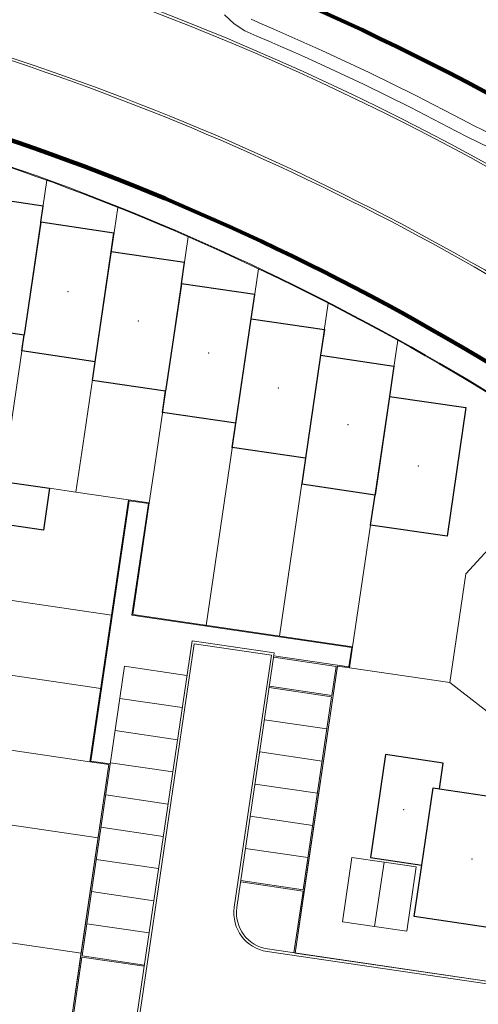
# Model space of a CAD drawing. Extents: x 168554 to 174410, y 515675 to 521218.
# Tile 87 of 110: x 172273 to 172309, y 518853 to 518929. Entities that reach past the tile are written whole.
import ezdxf

# ---------------------------------------------------------------- set-up
doc = ezdxf.new("R2010")
doc.units = 0
doc.header["$MEASUREMENT"] = 0
for name, color, linetype, lineweight in [('Algemeen - 1411 Basislijnen deelgebieden', 5, 'Continuous', 90), ('Algemeen - Fase 1A - 1070 Ondergrond  ontwerp bijgebouwen', 7, 'Continuous', 30), ('Algemeen - Fase 1A - 1070 Ondergrond  ontwerp hoofdgebouwen', 7, 'Continuous', 30), ('Algemeen - Fase 1A - 1070 Ondergrond - ontwerp', 7, 'Continuous', 9), ('Algemeen - Fase 1A - 1070 Ondergrond ontwerp parkeren eigen terrein', 7, 'Continuous', 13), ('Deelgebied 1A - bijgebouwen', 253, 'Continuous', 9), ('Deelgebied 1A - grondgebonden woningen', 253, 'Continuous', 9), ('Deelgebied 3.2 - 1070 Ondergrond ontwerp', 7, 'Continuous', 9)]:
    doc.layers.add(name, color=color, linetype=linetype, lineweight=lineweight)

msp = doc.modelspace()

# ---------------------------------------------------------------- linework, layer by layer
at = {"layer": 'Algemeen - 1411 Basislijnen deelgebieden'}
for points in [[(172267.286, 518940.403, -0.11575), (172350.588, 518894.471, -0.048514), (172377.752, 518864.69), (172381.872, 518858.997), (172417.194, 518808.927), (172429.088, 518792.066), (172482.704, 518716.064), (172482.729, 518716.029), (172487.316, 518709.527), (172488.727, 518707.526)], [(172376.545, 518835.322), (172373.419, 518839.754), (172372.953, 518840.414), (172368.342, 518846.951), (172367.183, 518848.593), (172364.843, 518851.827), (172363.194, 518854.105, 0.004188), (172361.257, 518856.64, 0.00788), (172357.499, 518861.321, 0.00788), (172353.595, 518865.881, 0.00788), (172349.549, 518870.316, 0.010499), (172343.945, 518876.022, 0.000023), (172343.933, 518876.034, 0.002414), (172342.61, 518877.313), (172340.11, 518879.606), (172336.327, 518883.076), (172335.95, 518883.395, 0.000428), (172335.704, 518883.609, 0.001375), (172334.911, 518884.292, 0.000266), (172334.759, 518884.423, 0.113994), (172258.859, 518924.035, 0.000263)]]:
    msp.add_lwpolyline(points, format="xyb", dxfattribs=at)
at = {"layer": 'Algemeen - Fase 1A - 1070 Ondergrond  ontwerp bijgebouwen'}
for points in [[(172266.647, 518894.453), (172271.94, 518893.675), (172275.551, 518893.145), (172275.079, 518889.929), (172270.874, 518890.547), (172270.91, 518890.794), (172266.211, 518891.485)], [(172301.399, 518872.669), (172300.236, 518864.754), (172304.193, 518864.172), (172305.066, 518870.109), (172305.56, 518870.036), (172305.851, 518872.015)]]:
    msp.add_lwpolyline(points, close=True, dxfattribs=at)
at = {"layer": 'Algemeen - Fase 1A - 1070 Ondergrond  ontwerp hoofdgebouwen'}
for p, q in [((172274.867, 518913.592), (172273.597, 518904.949)), ((172279.053, 518902.87), (172280.296, 518911.328)), ((172285.696, 518908.873), (172284.481, 518900.605)), ((172289.882, 518898.151), (172291.061, 518906.18)), ((172296.41, 518903.372), (172295.247, 518895.457)), ((172301.707, 518900.21), (172300.596, 518892.65))]:
    msp.add_line(p, q, dxfattribs=at)
for points in [[(172274.867, 518913.592), (172275.051, 518914.842), (172269.411, 518915.671)], [(172280.296, 518911.328), (172280.507, 518912.763), (172274.867, 518913.592)], [(172285.696, 518908.873), (172285.935, 518910.499), (172280.296, 518911.328)], [(172291.061, 518906.18), (172291.335, 518908.045), (172285.696, 518908.873)], [(172268.114, 518906.846), (172267.957, 518905.777), (172273.597, 518904.949)], [(172291.061, 518906.18), (172296.701, 518905.351), (172296.41, 518903.372)], [(172279.053, 518902.87), (172273.413, 518903.699), (172273.597, 518904.949)], [(172284.481, 518900.605), (172278.842, 518901.434), (172279.053, 518902.87)], [(172296.41, 518903.372), (172302.05, 518902.543), (172301.707, 518900.21)], [(172289.882, 518898.151), (172284.242, 518898.98), (172284.481, 518900.605)], [(172301.707, 518900.21), (172307.593, 518899.345), (172306.139, 518889.451), (172300.253, 518890.316), (172300.596, 518892.65)], [(172295.247, 518895.457), (172289.607, 518896.286), (172289.882, 518898.151)], [(172295.247, 518895.457), (172294.956, 518893.478), (172300.596, 518892.65)]]:
    msp.add_lwpolyline(points, dxfattribs=at)
msp.add_lwpolyline([(172305.066, 518870.109), (172305.56, 518870.036), (172312.486, 518869.018), (172311.032, 518859.124), (172303.612, 518860.215), (172304.193, 518864.172)], close=True, dxfattribs=at)
at = {"layer": 'Algemeen - Fase 1A - 1070 Ondergrond - ontwerp'}
for p, q in [((172278.657, 518872.12), (172281.616, 518892.253)), ((172281.616, 518892.253), (172278.657, 518872.12)), ((172281.616, 518892.253), (172283.219, 518892.018)), ((172283.219, 518892.018), (172281.616, 518892.253)), ((172278.726, 518872.17), (172281.667, 518892.185)), ((172281.667, 518892.185), (172283.151, 518891.967)), ((172283.151, 518891.967), (172281.889, 518883.379)), ((172283.219, 518892.018), (172281.957, 518883.43)), ((172281.957, 518883.43), (172283.219, 518892.018)), ((172281.889, 518883.379), (172298.807, 518880.893)), ((172281.957, 518883.43), (172298.875, 518880.944)), ((172298.875, 518880.944), (172281.957, 518883.43)), ((172282.298, 518852.734), (172286.514, 518881.426)), ((172282.525, 518852.903), (172286.683, 518881.199)), ((172286.514, 518881.426), (172292.846, 518880.496)), ((172286.683, 518881.199), (172292.619, 518880.327)), ((172298.807, 518880.893), (172298.589, 518879.409)), ((172298.875, 518880.944), (172298.64, 518879.341)), ((172298.64, 518879.341), (172298.875, 518880.944)), ((172292.619, 518880.327), (172289.769, 518860.935)), ((172292.846, 518880.496), (172289.967, 518860.906)), ((172297.595, 518879.454), (172292.797, 518880.159)), ((172298.589, 518879.409), (172292.811, 518880.258)), ((172281.323, 518879.46), (172278.052, 518857.199)), ((172286.121, 518878.755), (172281.323, 518879.46)), ((172294.458, 518857.416), (172297.7, 518879.479)), ((172297.266, 518877.218), (172297.595, 518879.454)), ((172297.365, 518877.204), (172297.7, 518879.479)), ((172298.64, 518879.341), (172297.7, 518879.479)), ((172297.7, 518879.479), (172298.64, 518879.341)), ((172292.453, 518877.824), (172297.252, 518877.119)), ((172292.468, 518877.923), (172297.266, 518877.218)), ((172297.252, 518877.119), (172295.071, 518862.279)), ((172295.155, 518862.165), (172297.365, 518877.204)), ((172280.96, 518876.987), (172285.758, 518876.281)), ((172296.888, 518874.646), (172292.09, 518875.351)), ((172280.596, 518874.513), (172285.395, 518873.808)), ((172296.525, 518872.172), (172291.727, 518872.877)), ((172280.112, 518871.906), (172276.68, 518848.557)), ((172280.112, 518871.906), (172277.938, 518857.115)), ((172280.112, 518871.906), (172278.657, 518872.12)), ((172278.657, 518872.12), (172280.112, 518871.906)), ((172280.219, 518871.951), (172278.726, 518872.17)), ((172280.233, 518872.04), (172285.031, 518871.335)), ((172296.161, 518869.699), (172291.363, 518870.404)), ((172279.869, 518869.566), (172284.668, 518868.861)), ((172295.798, 518867.225), (172291, 518867.931)), ((172279.506, 518867.093), (172284.304, 518866.388)), ((172295.435, 518864.752), (172290.636, 518865.457)), ((172279.142, 518864.619), (172283.941, 518863.914)), ((172295.056, 518862.18), (172290.258, 518862.885)), ((172295.071, 518862.279), (172290.273, 518862.984)), ((172278.779, 518862.146), (172283.577, 518861.441)), ((172294.359, 518857.431), (172295.056, 518862.18)), ((172294.458, 518857.416), (172295.155, 518862.165)), ((172278.415, 518859.673), (172283.214, 518858.967)), ((172292.301, 518857.531), (172310.11, 518854.914)), ((172292.33, 518857.729), (172310.337, 518855.082)), ((172317.534, 518854.025), (172294.458, 518857.416)), ((172277.938, 518857.115), (172276.68, 518848.557)), ((172278.037, 518857.1), (172276.794, 518848.641)), ((172282.836, 518856.395), (172278.037, 518857.1)), ((172278.052, 518857.199), (172282.85, 518856.494))]:
    msp.add_line(p, q, dxfattribs=at)
at = {"layer": 'Algemeen - Fase 1A - 1070 Ondergrond - ontwerp', "flags": 128}
for points in [[(172272.176, 518895.278), (172275.342, 518916.821)], [(172287.596, 518882.601), (172291.626, 518910.023)], [(172293.236, 518881.773), (172296.998, 518907.373)], [(172298.875, 518880.944), (172302.34, 518904.522)], [(172277.58, 518892.847), (172281.616, 518892.253)], [(172280.315, 518883.398), (172257.183, 518886.798)], [(172279.486, 518877.759), (172256.355, 518881.158)], [(172306.357, 518878.207), (172298.64, 518879.341)], [(172316.703, 518870.205), (172306.357, 518878.207)], [(172278.657, 518872.12), (172255.526, 518875.519)], [(172279.283, 518866.266), (172254.697, 518869.88)], [(172277.982, 518857.412), (172253.396, 518861.025)]]:
    msp.add_lwpolyline(points, dxfattribs=at)
at = {"layer": 'Algemeen - Fase 1A - 1070 Ondergrond - ontwerp'}
for points in [[(172277.58, 518892.847), (172278.106, 518896.428), (172280.797, 518914.742)], [(172286.226, 518912.478), (172283.745, 518895.599), (172283.219, 518892.018)], [(172316.251, 518895.999), (172307.584, 518886.558), (172306.357, 518878.207)], [(172277.58, 518892.847), (172275.551, 518893.145), (172271.94, 518893.675)]]:
    msp.add_lwpolyline(points, dxfattribs=at)
for centre, radius, start, end in [((172211.064, 518739.929), 203.209, 35.20129, 102.3653), ((172211.064, 518739.929), 203.409, 35.20129, 73.41788), ((172211.064, 518739.929), 196.21, 50.69648, 73.69956), ((172211.064, 518739.929), 196.01, 50.69655, 73.40725), ((172211.062, 518739.93), 190.208, 49.43375, 75.44619), ((172211.062, 518739.93), 190.148, 49.43357, 75.44637), ((172211.062, 518739.93), 188.208, 49.44165, 74.14841), ((172211.062, 518739.93), 188.208, 49.44162, 74.14841), ((172211.062, 518739.93), 188.268, 49.44138, 74.14841), ((172292.737, 518860.499), 3, 171.63981, 261.63981), ((172292.737, 518860.499), 2.8, 171.63981, 261.63981)]:
    msp.add_arc(centre, radius, start, end, dxfattribs=at)
at = {"layer": 'Algemeen - Fase 1A - 1070 Ondergrond ontwerp parkeren eigen terrein'}
for points in [[(172301.295, 518864.396), (172298.822, 518864.76), (172298.095, 518859.813), (172300.568, 518859.449)], [(172301.295, 518864.396), (172303.768, 518864.033), (172303.041, 518859.086), (172300.568, 518859.449)], [(172300.568, 518859.449), (172301.295, 518864.396)]]:
    msp.add_lwpolyline(points, dxfattribs=at)
at = {"layer": 'Deelgebied 1A - bijgebouwen'}
msp.add_point((172302.8, 518868.447), dxfattribs=at)
at = {"layer": 'Deelgebied 1A - grondgebonden woningen'}
for p in [(172276.965, 518908.265), (172282.393, 518906), (172287.794, 518903.546), (172293.159, 518900.852), (172298.508, 518898.045), (172303.928, 518894.864), (172308.054, 518864.651)]:
    msp.add_point(p, dxfattribs=at)
at = {"layer": 'Deelgebied 3.2 - 1070 Ondergrond ontwerp'}
for p, q in [((172289.751, 518928.862), (172289.024, 518929.547)), ((172289.024, 518929.547), (172289.751, 518928.862)), ((172290.589, 518928.319), (172289.751, 518928.862)), ((172289.751, 518928.862), (172290.589, 518928.319)), ((172291.902, 518928.827), (172291.067, 518929.2)), ((172291.067, 518929.2), (172291.902, 518928.827)), ((172292.817, 518928.435), (172291.902, 518928.827)), ((172291.902, 518928.827), (172292.817, 518928.435)), ((172291.502, 518927.911), (172290.589, 518928.319)), ((172290.589, 518928.319), (172291.502, 518927.911)), ((172292.421, 518927.517), (172291.502, 518927.911)), ((172291.502, 518927.911), (172292.421, 518927.517)), ((172293.739, 518928.035), (172292.817, 518928.435)), ((172292.817, 518928.435), (172293.739, 518928.035)), ((172294.658, 518927.63), (172293.739, 518928.035)), ((172293.739, 518928.035), (172294.658, 518927.63)), ((172293.338, 518927.118), (172292.421, 518927.517)), ((172292.421, 518927.517), (172293.338, 518927.118)), ((172294.253, 518926.715), (172293.338, 518927.118)), ((172293.338, 518927.118), (172294.253, 518926.715)), ((172295.576, 518927.22), (172294.658, 518927.63)), ((172294.658, 518927.63), (172295.576, 518927.22)), ((172296.495, 518926.805), (172295.576, 518927.22)), ((172295.576, 518927.22), (172296.495, 518926.805)), ((172295.166, 518926.308), (172294.253, 518926.715)), ((172294.253, 518926.715), (172295.166, 518926.308)), ((172296.077, 518925.896), (172295.166, 518926.308)), ((172295.166, 518926.308), (172296.077, 518925.896)), ((172300.134, 518925.106), (172296.495, 518926.805)), ((172296.495, 518926.805), (172300.134, 518925.106)), ((172299.702, 518924.204), (172296.077, 518925.896)), ((172296.077, 518925.896), (172299.702, 518924.204)), ((172303.742, 518923.336), (172300.134, 518925.106)), ((172300.134, 518925.106), (172303.742, 518923.336)), ((172303.293, 518922.442), (172299.702, 518924.204)), ((172299.702, 518924.204), (172303.293, 518922.442)), ((172307.312, 518921.497), (172303.742, 518923.336)), ((172303.742, 518923.336), (172307.312, 518921.497)), ((172306.849, 518920.611), (172303.293, 518922.442)), ((172303.293, 518922.442), (172306.849, 518920.611)), ((172308.183, 518921.035), (172307.312, 518921.497)), ((172307.312, 518921.497), (172308.183, 518921.035)), ((172309.676, 518920.319), (172308.183, 518921.035)), ((172308.183, 518921.035), (172309.676, 518920.319)), ((172307.732, 518920.142), (172306.849, 518920.611)), ((172306.849, 518920.611), (172307.732, 518920.142)), ((172309.371, 518919.355), (172307.732, 518920.142)), ((172307.732, 518920.142), (172309.371, 518919.355))]:
    msp.add_line(p, q, dxfattribs=at)

doc.saveas('drawing.dxf')
